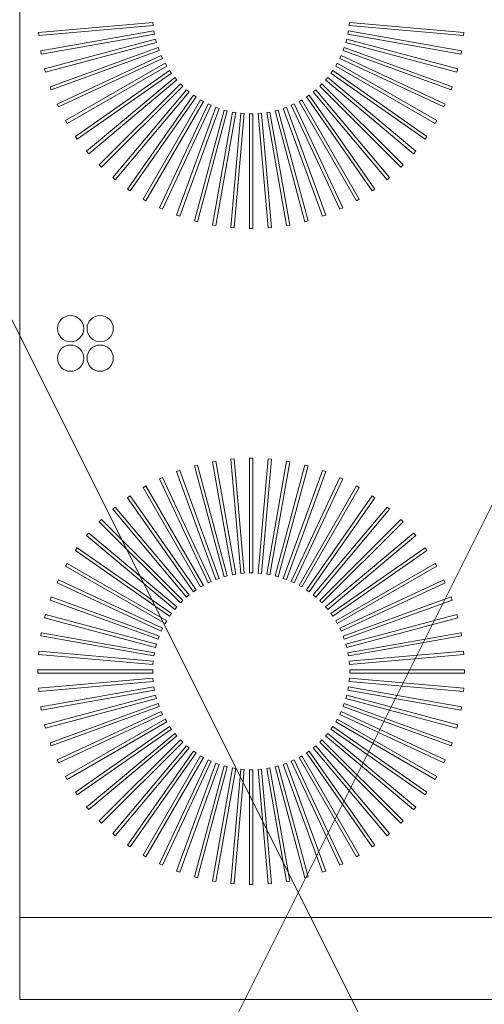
# Model space of a CAD drawing. Header units: millimetres. Extents: x -750 to 57307, y -2234 to 18901.
# Tile 75 of 102: x 20505 to 20788, y 14213 to 14815. Entities that reach past the tile are written whole.
import ezdxf

# ---------------------------------------------------------------- set-up
doc = ezdxf.new("R2010")
doc.units = ezdxf.units.MM
doc.header["$MEASUREMENT"] = 0
doc.linetypes.add('DASHED', pattern=[19.05, 12.7, -6.35])
doc.linetypes.add('HIDDEN', pattern=[0.375, 0.25, -0.125])
for name, color, linetype, lineweight, true_color in [('FLOOR RAISE', 4, 'DASHED', 0, 0x00ffff), ('GREY SCALE', 9, 'Continuous', 0, 0x808080), ('GREYSCALE', 9, 'Continuous', 0, 0x808080)]:
    doc.layers.add(name, color=color, linetype=linetype, lineweight=lineweight, true_color=true_color)

# ---------------------------------------------------------------- blocks, each defined once
blk = doc.blocks.new('FLOOR PLAN')
at = {"layer": 'GREYSCALE', "ltscale": 125}
for p, q in [((20176.39, 15278.36), (21172.83, 13284.48)), ((20176.39, 13284.48), (21172.83, 15278.36))]:
    blk.add_line(p, q, dxfattribs=at)
at = {"layer": 'GREYSCALE'}
for p, q in [((20504.5, 14266.31), (20504.5, 14968.01)), ((20585.84, 14813.4), (20515.94, 14807.28)), ((20585.84, 14813.4, 902.48), (20515.94, 14807.28, 902.48)), ((20586.01, 14811.4), (20585.84, 14813.4)), ((20586.01, 14811.4, 902.48), (20585.84, 14813.4, 902.48)), ((20705.85, 14813.4), (20705.67, 14811.4)), ((20705.85, 14813.4, 902.48), (20705.67, 14811.4, 902.48)), ((20775.75, 14807.28), (20705.85, 14813.4)), ((20775.75, 14807.28, 902.48), (20705.85, 14813.4, 902.48)), ((20515.94, 14807.28), (20516.11, 14805.29)), ((20515.94, 14807.28, 902.48), (20516.11, 14805.29, 902.48)), ((20516.11, 14805.29), (20586.01, 14811.4)), ((20516.11, 14805.29, 902.48), (20586.01, 14811.4, 902.48)), ((20586.44, 14808.18), (20517.33, 14796)), ((20586.44, 14808.18, 902.48), (20517.33, 14796, 902.48)), ((20517.68, 14794.03), (20586.78, 14806.21)), ((20517.68, 14794.03, 902.48), (20586.78, 14806.21, 902.48)), ((20586.78, 14806.21), (20586.44, 14808.18)), ((20586.78, 14806.21, 902.48), (20586.44, 14808.18, 902.48)), ((20705.25, 14808.18), (20704.9, 14806.21)), ((20705.25, 14808.18, 902.48), (20704.9, 14806.21, 902.48)), ((20704.9, 14806.21), (20774, 14794.03)), ((20704.9, 14806.21, 902.48), (20774, 14794.03, 902.48)), ((20774.35, 14796), (20705.25, 14808.18)), ((20774.35, 14796, 902.48), (20705.25, 14808.18, 902.48)), ((20705.67, 14811.4), (20775.57, 14805.29)), ((20705.67, 14811.4, 902.48), (20775.57, 14805.29, 902.48)), ((20775.57, 14805.29), (20775.75, 14807.28)), ((20775.57, 14805.29, 902.48), (20775.75, 14807.28, 902.48)), ((20587.49, 14803.04), (20519.71, 14784.88)), ((20587.49, 14803.04, 902.48), (20519.71, 14784.88, 902.48)), ((20520.23, 14782.95), (20588.01, 14801.11)), ((20520.23, 14782.95, 902.48), (20588.01, 14801.11, 902.48)), ((20588.01, 14801.11), (20587.49, 14803.04)), ((20588.01, 14801.11, 902.48), (20587.49, 14803.04, 902.48)), ((20704.2, 14803.04), (20703.68, 14801.11)), ((20704.2, 14803.04, 902.48), (20703.68, 14801.11, 902.48)), ((20703.68, 14801.11), (20771.46, 14782.95)), ((20703.68, 14801.11, 902.48), (20771.46, 14782.95, 902.48)), ((20771.98, 14784.88), (20704.2, 14803.04)), ((20771.98, 14784.88, 902.48), (20704.2, 14803.04, 902.48)), ((20517.33, 14796), (20517.68, 14794.03)), ((20517.33, 14796, 902.48), (20517.68, 14794.03, 902.48)), ((20588.98, 14798.01), (20523.04, 14774.01)), ((20588.98, 14798.01, 902.48), (20523.04, 14774.01, 902.48)), ((20523.73, 14772.13), (20589.67, 14796.13)), ((20523.73, 14772.13, 902.48), (20589.67, 14796.13, 902.48)), ((20589.67, 14796.13), (20588.98, 14798.01)), ((20589.67, 14796.13, 902.48), (20588.98, 14798.01, 902.48)), ((20702.7, 14798.01), (20702.02, 14796.13)), ((20702.7, 14798.01, 902.48), (20702.02, 14796.13, 902.48)), ((20702.02, 14796.13), (20767.95, 14772.13)), ((20702.02, 14796.13, 902.48), (20767.95, 14772.13, 902.48)), ((20768.64, 14774.01), (20702.7, 14798.01)), ((20768.64, 14774.01, 902.48), (20702.7, 14798.01, 902.48)), ((20774, 14794.03), (20774.35, 14796)), ((20774, 14794.03, 902.48), (20774.35, 14796, 902.48)), ((20590.91, 14793.13), (20527.31, 14763.48)), ((20590.91, 14793.13, 902.48), (20527.31, 14763.48, 902.48)), ((20528.16, 14761.66), (20591.76, 14791.31)), ((20528.16, 14761.66, 902.48), (20591.76, 14791.31, 902.48)), ((20593.25, 14788.44), (20532.48, 14753.35)), ((20593.25, 14788.44, 902.48), (20532.48, 14753.35, 902.48)), ((20591.76, 14791.31), (20590.91, 14793.13)), ((20591.76, 14791.31, 902.48), (20590.91, 14793.13, 902.48)), ((20594.26, 14786.7), (20593.25, 14788.44)), ((20594.26, 14786.7, 902.48), (20593.25, 14788.44, 902.48)), ((20698.43, 14788.44), (20697.43, 14786.7)), ((20698.43, 14788.44, 902.48), (20697.43, 14786.7, 902.48)), ((20759.2, 14753.35), (20698.43, 14788.44)), ((20759.2, 14753.35, 902.48), (20698.43, 14788.44, 902.48)), ((20700.78, 14793.13), (20699.93, 14791.31)), ((20700.78, 14793.13, 902.48), (20699.93, 14791.31, 902.48)), ((20699.93, 14791.31), (20763.52, 14761.66)), ((20699.93, 14791.31, 902.48), (20763.52, 14761.66, 902.48)), ((20764.37, 14763.48), (20700.78, 14793.13)), ((20764.37, 14763.48, 902.48), (20700.78, 14793.13, 902.48)), ((20519.71, 14784.88), (20520.23, 14782.95)), ((20519.71, 14784.88, 902.48), (20520.23, 14782.95, 902.48)), ((20533.49, 14751.62), (20594.26, 14786.7)), ((20533.49, 14751.62, 902.48), (20594.26, 14786.7, 902.48)), ((20596, 14783.96), (20538.52, 14743.72)), ((20596, 14783.96, 902.48), (20538.52, 14743.72, 902.48)), ((20539.67, 14742.07), (20597.15, 14782.32)), ((20539.67, 14742.07, 902.48), (20597.15, 14782.32, 902.48)), ((20597.15, 14782.32), (20596, 14783.96)), ((20597.15, 14782.32, 902.48), (20596, 14783.96, 902.48)), ((20695.68, 14783.96), (20694.53, 14782.32)), ((20695.68, 14783.96, 902.48), (20694.53, 14782.32, 902.48)), ((20694.53, 14782.32), (20752.01, 14742.07)), ((20694.53, 14782.32, 902.48), (20752.01, 14742.07, 902.48)), ((20753.16, 14743.72), (20695.68, 14783.96)), ((20753.16, 14743.72, 902.48), (20695.68, 14783.96, 902.48)), ((20697.43, 14786.7), (20758.2, 14751.62)), ((20697.43, 14786.7, 902.48), (20758.2, 14751.62, 902.48)), ((20771.46, 14782.95), (20771.98, 14784.88)), ((20771.46, 14782.95, 902.48), (20771.98, 14784.88, 902.48)), ((20599.12, 14779.75), (20545.37, 14734.64)), ((20599.12, 14779.75, 902.48), (20545.37, 14734.64, 902.48)), ((20546.66, 14733.11), (20600.41, 14778.21)), ((20546.66, 14733.11, 902.48), (20600.41, 14778.21, 902.48)), ((20602.6, 14775.82), (20552.99, 14726.2)), ((20602.6, 14775.82, 902.48), (20552.99, 14726.2, 902.48)), ((20600.41, 14778.21), (20599.12, 14779.75)), ((20600.41, 14778.21, 902.48), (20599.12, 14779.75, 902.48)), ((20604.02, 14774.4), (20602.6, 14775.82)), ((20604.02, 14774.4, 902.48), (20602.6, 14775.82, 902.48)), ((20689.08, 14775.82), (20687.66, 14774.4)), ((20689.08, 14775.82, 902.48), (20687.66, 14774.4, 902.48)), ((20738.7, 14726.2), (20689.08, 14775.82)), ((20738.7, 14726.2, 902.48), (20689.08, 14775.82, 902.48)), ((20692.56, 14779.75), (20691.27, 14778.21)), ((20692.56, 14779.75, 902.48), (20691.27, 14778.21, 902.48)), ((20691.27, 14778.21), (20745.02, 14733.11)), ((20691.27, 14778.21, 902.48), (20745.02, 14733.11, 902.48)), ((20746.31, 14734.64), (20692.56, 14779.75)), ((20746.31, 14734.64, 902.48), (20692.56, 14779.75, 902.48)), ((20523.04, 14774.01), (20523.73, 14772.13)), ((20523.04, 14774.01, 902.48), (20523.73, 14772.13, 902.48)), ((20554.4, 14724.79), (20604.02, 14774.4)), ((20554.4, 14724.79, 902.48), (20604.02, 14774.4, 902.48)), ((20606.41, 14772.21), (20561.31, 14718.46)), ((20606.41, 14772.21, 902.48), (20561.31, 14718.46, 902.48)), ((20562.84, 14717.17), (20607.95, 14770.92)), ((20562.84, 14717.17, 902.48), (20607.95, 14770.92, 902.48)), ((20607.95, 14770.92), (20606.41, 14772.21)), ((20607.95, 14770.92, 902.48), (20606.41, 14772.21, 902.48)), ((20685.27, 14772.21), (20683.73, 14770.92)), ((20685.27, 14772.21, 902.48), (20683.73, 14770.92, 902.48)), ((20683.73, 14770.92), (20728.84, 14717.17)), ((20683.73, 14770.92, 902.48), (20728.84, 14717.17, 902.48)), ((20730.37, 14718.46), (20685.27, 14772.21)), ((20730.37, 14718.46, 902.48), (20685.27, 14772.21, 902.48)), ((20687.66, 14774.4), (20737.28, 14724.79)), ((20687.66, 14774.4, 902.48), (20737.28, 14724.79, 902.48)), ((20767.95, 14772.13), (20768.64, 14774.01)), ((20767.95, 14772.13, 902.48), (20768.64, 14774.01, 902.48)), ((20610.52, 14768.95), (20570.27, 14711.47)), ((20610.52, 14768.95, 902.48), (20570.27, 14711.47, 902.48)), ((20571.92, 14710.32), (20612.16, 14767.8)), ((20571.92, 14710.32, 902.48), (20612.16, 14767.8, 902.48)), ((20614.9, 14766.06), (20579.82, 14705.29)), ((20614.9, 14766.06, 902.48), (20579.82, 14705.29, 902.48)), ((20581.55, 14704.28), (20616.64, 14765.05)), ((20581.55, 14704.28, 902.48), (20616.64, 14765.05, 902.48)), ((20619.51, 14763.55), (20589.86, 14699.96)), ((20619.51, 14763.55, 902.48), (20589.86, 14699.96, 902.48)), ((20612.16, 14767.8), (20610.52, 14768.95)), ((20612.16, 14767.8, 902.48), (20610.52, 14768.95, 902.48)), ((20616.64, 14765.05), (20614.9, 14766.06)), ((20616.64, 14765.05, 902.48), (20614.9, 14766.06, 902.48)), ((20621.33, 14762.71), (20619.51, 14763.55)), ((20621.33, 14762.71, 902.48), (20619.51, 14763.55, 902.48)), ((20672.17, 14763.55), (20670.35, 14762.71)), ((20672.17, 14763.55, 902.48), (20670.35, 14762.71, 902.48)), ((20701.82, 14699.96), (20672.17, 14763.55)), ((20701.82, 14699.96, 902.48), (20672.17, 14763.55, 902.48)), ((20676.78, 14766.06), (20675.05, 14765.05)), ((20676.78, 14766.06, 902.48), (20675.05, 14765.05, 902.48)), ((20675.05, 14765.05), (20710.13, 14704.28)), ((20675.05, 14765.05, 902.48), (20710.13, 14704.28, 902.48)), ((20711.87, 14705.29), (20676.78, 14766.06)), ((20711.87, 14705.29, 902.48), (20676.78, 14766.06, 902.48)), ((20681.16, 14768.95), (20679.52, 14767.8)), ((20681.16, 14768.95, 902.48), (20679.52, 14767.8, 902.48)), ((20679.52, 14767.8), (20719.77, 14710.32)), ((20679.52, 14767.8, 902.48), (20719.77, 14710.32, 902.48)), ((20721.41, 14711.47), (20681.16, 14768.95)), ((20721.41, 14711.47, 902.48), (20681.16, 14768.95, 902.48)), ((20527.31, 14763.48), (20528.16, 14761.66)), ((20527.31, 14763.48, 902.48), (20528.16, 14761.66, 902.48)), ((20591.68, 14699.11), (20621.33, 14762.71)), ((20591.68, 14699.11, 902.48), (20621.33, 14762.71, 902.48)), ((20624.33, 14761.47), (20600.33, 14695.53)), ((20624.33, 14761.47, 902.48), (20600.33, 14695.53, 902.48)), ((20602.21, 14694.84), (20626.21, 14760.78)), ((20602.21, 14694.84, 902.48), (20626.21, 14760.78, 902.48)), ((20629.31, 14759.8), (20611.15, 14692.03)), ((20629.31, 14759.8, 902.48), (20611.15, 14692.03, 902.48)), ((20613.08, 14691.51), (20631.24, 14759.29)), ((20613.08, 14691.51, 902.48), (20631.24, 14759.29, 902.48)), ((20634.41, 14758.58), (20622.23, 14689.48)), ((20634.41, 14758.58, 902.48), (20622.23, 14689.48, 902.48)), ((20624.2, 14689.13), (20636.38, 14758.24)), ((20624.2, 14689.13, 902.48), (20636.38, 14758.24, 902.48)), ((20626.21, 14760.78), (20624.33, 14761.47)), ((20626.21, 14760.78, 902.48), (20624.33, 14761.47, 902.48)), ((20631.24, 14759.29), (20629.31, 14759.8)), ((20631.24, 14759.29, 902.48), (20629.31, 14759.8, 902.48)), ((20639.6, 14757.81), (20633.49, 14687.91)), ((20639.6, 14757.81, 902.48), (20633.49, 14687.91, 902.48)), ((20636.38, 14758.24), (20634.41, 14758.58)), ((20636.38, 14758.24, 902.48), (20634.41, 14758.58, 902.48)), ((20635.48, 14687.73), (20641.6, 14757.64)), ((20635.48, 14687.73, 902.48), (20641.6, 14757.64, 902.48)), ((20641.6, 14757.64), (20639.6, 14757.81)), ((20641.6, 14757.64, 902.48), (20639.6, 14757.81, 902.48)), ((20646.84, 14757.5), (20644.84, 14757.5)), ((20644.84, 14757.5), (20644.84, 14687.33)), ((20646.84, 14757.5, 902.48), (20644.84, 14757.5, 902.48)), ((20644.84, 14757.5, 902.48), (20644.84, 14687.33, 902.48)), ((20646.84, 14687.33), (20646.84, 14757.5)), ((20646.84, 14687.33, 902.48), (20646.84, 14757.5, 902.48)), ((20652.08, 14757.81), (20650.09, 14757.64)), ((20652.08, 14757.81, 902.48), (20650.09, 14757.64, 902.48)), ((20650.09, 14757.64), (20656.2, 14687.73)), ((20650.09, 14757.64, 902.48), (20656.2, 14687.73, 902.48)), ((20658.2, 14687.91), (20652.08, 14757.81)), ((20658.2, 14687.91, 902.48), (20652.08, 14757.81, 902.48)), ((20657.27, 14758.58), (20655.3, 14758.24)), ((20657.27, 14758.58, 902.48), (20655.3, 14758.24, 902.48)), ((20655.3, 14758.24), (20667.48, 14689.13)), ((20655.3, 14758.24, 902.48), (20667.48, 14689.13, 902.48)), ((20669.46, 14689.48), (20657.27, 14758.58)), ((20669.46, 14689.48, 902.48), (20657.27, 14758.58, 902.48)), ((20662.38, 14759.8), (20660.44, 14759.29)), ((20662.38, 14759.8, 902.48), (20660.44, 14759.29, 902.48)), ((20660.44, 14759.29), (20678.6, 14691.51)), ((20660.44, 14759.29, 902.48), (20678.6, 14691.51, 902.48)), ((20680.54, 14692.03), (20662.38, 14759.8)), ((20680.54, 14692.03, 902.48), (20662.38, 14759.8, 902.48)), ((20667.35, 14761.47), (20665.47, 14760.78)), ((20667.35, 14761.47, 902.48), (20665.47, 14760.78, 902.48)), ((20665.47, 14760.78), (20689.47, 14694.84)), ((20665.47, 14760.78, 902.48), (20689.47, 14694.84, 902.48)), ((20691.35, 14695.53), (20667.35, 14761.47)), ((20691.35, 14695.53, 902.48), (20667.35, 14761.47, 902.48)), ((20670.35, 14762.71), (20700.01, 14699.11)), ((20670.35, 14762.71, 902.48), (20700.01, 14699.11, 902.48)), ((20763.52, 14761.66), (20764.37, 14763.48)), ((20763.52, 14761.66, 902.48), (20764.37, 14763.48, 902.48)), ((20532.48, 14753.35), (20533.49, 14751.62)), ((20532.48, 14753.35, 902.48), (20533.49, 14751.62, 902.48)), ((20758.2, 14751.62), (20759.2, 14753.35)), ((20758.2, 14751.62, 902.48), (20759.2, 14753.35, 902.48)), ((20538.52, 14743.72), (20539.67, 14742.07)), ((20538.52, 14743.72, 902.48), (20539.67, 14742.07, 902.48)), ((20752.01, 14742.07), (20753.16, 14743.72)), ((20752.01, 14742.07, 902.48), (20753.16, 14743.72, 902.48)), ((20545.37, 14734.64), (20546.66, 14733.11)), ((20545.37, 14734.64, 902.48), (20546.66, 14733.11, 902.48)), ((20745.02, 14733.11), (20746.31, 14734.64)), ((20745.02, 14733.11, 902.48), (20746.31, 14734.64, 902.48)), ((20552.99, 14726.2), (20554.4, 14724.79)), ((20552.99, 14726.2, 902.48), (20554.4, 14724.79, 902.48)), ((20737.28, 14724.79), (20738.7, 14726.2)), ((20737.28, 14724.79, 902.48), (20738.7, 14726.2, 902.48)), ((20561.31, 14718.46), (20562.84, 14717.17)), ((20561.31, 14718.46, 902.48), (20562.84, 14717.17, 902.48)), ((20728.84, 14717.17), (20730.37, 14718.46)), ((20728.84, 14717.17, 902.48), (20730.37, 14718.46, 902.48)), ((20570.27, 14711.47), (20571.92, 14710.32)), ((20570.27, 14711.47, 902.48), (20571.92, 14710.32, 902.48)), ((20719.77, 14710.32), (20721.41, 14711.47)), ((20719.77, 14710.32, 902.48), (20721.41, 14711.47, 902.48)), ((20579.82, 14705.29), (20581.55, 14704.28)), ((20579.82, 14705.29, 902.48), (20581.55, 14704.28, 902.48)), ((20710.13, 14704.28), (20711.87, 14705.29)), ((20710.13, 14704.28, 902.48), (20711.87, 14705.29, 902.48)), ((20589.86, 14699.96), (20591.68, 14699.11)), ((20589.86, 14699.96, 902.48), (20591.68, 14699.11, 902.48)), ((20700.01, 14699.11), (20701.82, 14699.96)), ((20700.01, 14699.11, 902.48), (20701.82, 14699.96, 902.48)), ((20600.33, 14695.53), (20602.21, 14694.84)), ((20600.33, 14695.53, 902.48), (20602.21, 14694.84, 902.48)), ((20611.15, 14692.03), (20613.08, 14691.51)), ((20611.15, 14692.03, 902.48), (20613.08, 14691.51, 902.48)), ((20678.6, 14691.51), (20680.54, 14692.03)), ((20678.6, 14691.51, 902.48), (20680.54, 14692.03, 902.48)), ((20689.47, 14694.84), (20691.35, 14695.53)), ((20689.47, 14694.84, 902.48), (20691.35, 14695.53, 902.48)), ((20622.23, 14689.48), (20624.2, 14689.13)), ((20622.23, 14689.48, 902.48), (20624.2, 14689.13, 902.48)), ((20633.49, 14687.91), (20635.48, 14687.73)), ((20633.49, 14687.91, 902.48), (20635.48, 14687.73, 902.48)), ((20644.84, 14687.33), (20646.84, 14687.33)), ((20644.84, 14687.33, 902.48), (20646.84, 14687.33, 902.48)), ((20656.2, 14687.73), (20658.2, 14687.91)), ((20656.2, 14687.73, 902.48), (20658.2, 14687.91, 902.48)), ((20667.48, 14689.13), (20669.46, 14689.48)), ((20667.48, 14689.13, 902.48), (20669.46, 14689.48, 902.48)), ((20646.84, 14546.99), (20644.84, 14546.99)), ((20644.84, 14546.99), (20644.84, 14476.82)), ((20646.84, 14546.99, 902.48), (20644.84, 14546.99, 902.48)), ((20644.84, 14546.99, 902.48), (20644.84, 14476.82, 902.48)), ((20646.84, 14476.82), (20646.84, 14546.99)), ((20646.84, 14476.82, 902.48), (20646.84, 14546.99, 902.48)), ((20613.08, 14542.81), (20611.15, 14542.29)), ((20613.08, 14542.81, 902.48), (20611.15, 14542.29, 902.48)), ((20611.15, 14542.29), (20629.31, 14474.51)), ((20611.15, 14542.29, 902.48), (20629.31, 14474.51, 902.48)), ((20631.24, 14475.03), (20613.08, 14542.81)), ((20631.24, 14475.03, 902.48), (20613.08, 14542.81, 902.48)), ((20624.2, 14545.18), (20622.23, 14544.83)), ((20624.2, 14545.18, 902.48), (20622.23, 14544.83, 902.48)), ((20622.23, 14544.83), (20634.41, 14475.73)), ((20622.23, 14544.83, 902.48), (20634.41, 14475.73, 902.48)), ((20636.38, 14476.08), (20624.2, 14545.18)), ((20636.38, 14476.08, 902.48), (20624.2, 14545.18, 902.48)), ((20635.48, 14546.58), (20633.49, 14546.4)), ((20635.48, 14546.58, 902.48), (20633.49, 14546.4, 902.48)), ((20633.49, 14546.4), (20639.6, 14476.5)), ((20633.49, 14546.4, 902.48), (20639.6, 14476.5, 902.48)), ((20641.6, 14476.68), (20635.48, 14546.58)), ((20641.6, 14476.68, 902.48), (20635.48, 14546.58, 902.48)), ((20656.2, 14546.58), (20650.09, 14476.68)), ((20656.2, 14546.58, 902.48), (20650.09, 14476.68, 902.48)), ((20652.08, 14476.5), (20658.2, 14546.4)), ((20652.08, 14476.5, 902.48), (20658.2, 14546.4, 902.48)), ((20667.48, 14545.18), (20655.3, 14476.08)), ((20667.48, 14545.18, 902.48), (20655.3, 14476.08, 902.48)), ((20658.2, 14546.4), (20656.2, 14546.58)), ((20658.2, 14546.4, 902.48), (20656.2, 14546.58, 902.48)), ((20657.27, 14475.73), (20669.46, 14544.83)), ((20657.27, 14475.73, 902.48), (20669.46, 14544.83, 902.48)), ((20678.6, 14542.81), (20660.44, 14475.03)), ((20678.6, 14542.81, 902.48), (20660.44, 14475.03, 902.48)), ((20662.38, 14474.51), (20680.54, 14542.29)), ((20662.38, 14474.51, 902.48), (20680.54, 14542.29, 902.48)), ((20669.46, 14544.83), (20667.48, 14545.18)), ((20669.46, 14544.83, 902.48), (20667.48, 14545.18, 902.48)), ((20680.54, 14542.29), (20678.6, 14542.81)), ((20680.54, 14542.29, 902.48), (20678.6, 14542.81, 902.48)), ((20591.68, 14535.2), (20589.86, 14534.35)), ((20591.68, 14535.2, 902.48), (20589.86, 14534.35, 902.48)), ((20621.33, 14471.61), (20591.68, 14535.2)), ((20621.33, 14471.61, 902.48), (20591.68, 14535.2, 902.48)), ((20602.21, 14539.47), (20600.33, 14538.79)), ((20602.21, 14539.47, 902.48), (20600.33, 14538.79, 902.48)), ((20600.33, 14538.79), (20624.33, 14472.85)), ((20600.33, 14538.79, 902.48), (20624.33, 14472.85, 902.48)), ((20626.21, 14473.53), (20602.21, 14539.47)), ((20626.21, 14473.53, 902.48), (20602.21, 14539.47, 902.48)), ((20689.47, 14539.47), (20665.47, 14473.53)), ((20689.47, 14539.47, 902.48), (20665.47, 14473.53, 902.48)), ((20667.35, 14472.85), (20691.35, 14538.79)), ((20667.35, 14472.85, 902.48), (20691.35, 14538.79, 902.48)), ((20700.01, 14535.2), (20670.35, 14471.61)), ((20700.01, 14535.2, 902.48), (20670.35, 14471.61, 902.48)), ((20691.35, 14538.79), (20689.47, 14539.47)), ((20691.35, 14538.79, 902.48), (20689.47, 14539.47, 902.48)), ((20701.82, 14534.35), (20700.01, 14535.2)), ((20701.82, 14534.35, 902.48), (20700.01, 14535.2, 902.48)), ((20581.55, 14530.03), (20579.82, 14529.03)), ((20581.55, 14530.03, 902.48), (20579.82, 14529.03, 902.48)), ((20579.82, 14529.03), (20614.9, 14468.26)), ((20579.82, 14529.03, 902.48), (20614.9, 14468.26, 902.48)), ((20616.64, 14469.26), (20581.55, 14530.03)), ((20616.64, 14469.26, 902.48), (20581.55, 14530.03, 902.48)), ((20589.86, 14534.35), (20619.51, 14470.76)), ((20589.86, 14534.35, 902.48), (20619.51, 14470.76, 902.48)), ((20672.17, 14470.76), (20701.82, 14534.35)), ((20672.17, 14470.76, 902.48), (20701.82, 14534.35, 902.48)), ((20710.13, 14530.03), (20675.05, 14469.26)), ((20710.13, 14530.03, 902.48), (20675.05, 14469.26, 902.48)), ((20676.78, 14468.26), (20711.87, 14529.03)), ((20676.78, 14468.26, 902.48), (20711.87, 14529.03, 902.48)), ((20711.87, 14529.03), (20710.13, 14530.03)), ((20711.87, 14529.03, 902.48), (20710.13, 14530.03, 902.48)), ((20571.92, 14523.99), (20570.27, 14522.84)), ((20571.92, 14523.99, 902.48), (20570.27, 14522.84, 902.48)), ((20570.27, 14522.84), (20610.52, 14465.37)), ((20570.27, 14522.84, 902.48), (20610.52, 14465.37, 902.48)), ((20612.16, 14466.52), (20571.92, 14523.99)), ((20612.16, 14466.52, 902.48), (20571.92, 14523.99, 902.48)), ((20719.77, 14523.99), (20679.52, 14466.52)), ((20719.77, 14523.99, 902.48), (20679.52, 14466.52, 902.48)), ((20681.16, 14465.37), (20721.41, 14522.84)), ((20681.16, 14465.37, 902.48), (20721.41, 14522.84, 902.48)), ((20721.41, 14522.84), (20719.77, 14523.99)), ((20721.41, 14522.84, 902.48), (20719.77, 14523.99, 902.48)), ((20562.84, 14517.14), (20561.31, 14515.85)), ((20562.84, 14517.14, 902.48), (20561.31, 14515.85, 902.48)), ((20607.95, 14463.39), (20562.84, 14517.14)), ((20607.95, 14463.39, 902.48), (20562.84, 14517.14, 902.48)), ((20728.84, 14517.14), (20683.73, 14463.39)), ((20728.84, 14517.14, 902.48), (20683.73, 14463.39, 902.48)), ((20730.37, 14515.85), (20728.84, 14517.14)), ((20730.37, 14515.85, 902.48), (20728.84, 14517.14, 902.48)), ((20561.31, 14515.85), (20606.41, 14462.1)), ((20561.31, 14515.85, 902.48), (20606.41, 14462.1, 902.48)), ((20685.27, 14462.1), (20730.37, 14515.85)), ((20685.27, 14462.1, 902.48), (20730.37, 14515.85, 902.48)), ((20554.4, 14509.53), (20552.99, 14508.11)), ((20554.4, 14509.53, 902.48), (20552.99, 14508.11, 902.48)), ((20552.99, 14508.11), (20602.6, 14458.49)), ((20552.99, 14508.11, 902.48), (20602.6, 14458.49, 902.48)), ((20604.02, 14459.91), (20554.4, 14509.53)), ((20604.02, 14459.91, 902.48), (20554.4, 14509.53, 902.48)), ((20737.28, 14509.53), (20687.66, 14459.91)), ((20737.28, 14509.53, 902.48), (20687.66, 14459.91, 902.48)), ((20689.08, 14458.49), (20738.7, 14508.11)), ((20689.08, 14458.49, 902.48), (20738.7, 14508.11, 902.48)), ((20738.7, 14508.11), (20737.28, 14509.53)), ((20738.7, 14508.11, 902.48), (20737.28, 14509.53, 902.48)), ((20546.66, 14501.2), (20545.37, 14499.67)), ((20546.66, 14501.2, 902.48), (20545.37, 14499.67, 902.48)), ((20545.37, 14499.67), (20599.12, 14454.56)), ((20545.37, 14499.67, 902.48), (20599.12, 14454.56, 902.48)), ((20600.41, 14456.1), (20546.66, 14501.2)), ((20600.41, 14456.1, 902.48), (20546.66, 14501.2, 902.48)), ((20745.02, 14501.2), (20691.27, 14456.1)), ((20745.02, 14501.2, 902.48), (20691.27, 14456.1, 902.48)), ((20692.56, 14454.56), (20746.31, 14499.67)), ((20692.56, 14454.56, 902.48), (20746.31, 14499.67, 902.48)), ((20746.31, 14499.67), (20745.02, 14501.2)), ((20746.31, 14499.67, 902.48), (20745.02, 14501.2, 902.48)), ((20539.67, 14492.24), (20538.52, 14490.6)), ((20539.67, 14492.24, 902.48), (20538.52, 14490.6, 902.48)), ((20538.52, 14490.6), (20596, 14450.35)), ((20538.52, 14490.6, 902.48), (20596, 14450.35, 902.48)), ((20597.15, 14451.99), (20539.67, 14492.24)), ((20597.15, 14451.99, 902.48), (20539.67, 14492.24, 902.48)), ((20752.01, 14492.24), (20694.53, 14451.99)), ((20752.01, 14492.24, 902.48), (20694.53, 14451.99, 902.48)), ((20695.68, 14450.35), (20753.16, 14490.6)), ((20695.68, 14450.35, 902.48), (20753.16, 14490.6, 902.48)), ((20753.16, 14490.6), (20752.01, 14492.24)), ((20753.16, 14490.6, 902.48), (20752.01, 14492.24, 902.48)), ((20533.49, 14482.7), (20532.48, 14480.96)), ((20533.49, 14482.7, 902.48), (20532.48, 14480.96, 902.48)), ((20532.48, 14480.96), (20593.25, 14445.88)), ((20532.48, 14480.96, 902.48), (20593.25, 14445.88, 902.48)), ((20594.26, 14447.61), (20533.49, 14482.7)), ((20594.26, 14447.61, 902.48), (20533.49, 14482.7, 902.48)), ((20758.2, 14482.7), (20697.43, 14447.61)), ((20758.2, 14482.7, 902.48), (20697.43, 14447.61, 902.48)), ((20698.43, 14445.88), (20759.2, 14480.96)), ((20698.43, 14445.88, 902.48), (20759.2, 14480.96, 902.48)), ((20759.2, 14480.96), (20758.2, 14482.7)), ((20759.2, 14480.96, 902.48), (20758.2, 14482.7, 902.48)), ((20629.31, 14474.51), (20631.24, 14475.03)), ((20629.31, 14474.51, 902.48), (20631.24, 14475.03, 902.48)), ((20634.41, 14475.73), (20636.38, 14476.08)), ((20634.41, 14475.73, 902.48), (20636.38, 14476.08, 902.48)), ((20639.6, 14476.5), (20641.6, 14476.68)), ((20639.6, 14476.5, 902.48), (20641.6, 14476.68, 902.48)), ((20644.84, 14476.82), (20646.84, 14476.82)), ((20644.84, 14476.82, 902.48), (20646.84, 14476.82, 902.48)), ((20650.09, 14476.68), (20652.08, 14476.5)), ((20650.09, 14476.68, 902.48), (20652.08, 14476.5, 902.48)), ((20655.3, 14476.08), (20657.27, 14475.73)), ((20655.3, 14476.08, 902.48), (20657.27, 14475.73, 902.48)), ((20660.44, 14475.03), (20662.38, 14474.51)), ((20660.44, 14475.03, 902.48), (20662.38, 14474.51, 902.48)), ((20528.16, 14472.65), (20527.31, 14470.84)), ((20528.16, 14472.65, 902.48), (20527.31, 14470.84, 902.48)), ((20527.31, 14470.84), (20590.91, 14441.18)), ((20527.31, 14470.84, 902.48), (20590.91, 14441.18, 902.48)), ((20591.76, 14443), (20528.16, 14472.65)), ((20591.76, 14443, 902.48), (20528.16, 14472.65, 902.48)), ((20614.9, 14468.26), (20616.64, 14469.26)), ((20614.9, 14468.26, 902.48), (20616.64, 14469.26, 902.48)), ((20619.51, 14470.76), (20621.33, 14471.61)), ((20619.51, 14470.76, 902.48), (20621.33, 14471.61, 902.48)), ((20624.33, 14472.85), (20626.21, 14473.53)), ((20624.33, 14472.85, 902.48), (20626.21, 14473.53, 902.48)), ((20665.47, 14473.53), (20667.35, 14472.85)), ((20665.47, 14473.53, 902.48), (20667.35, 14472.85, 902.48)), ((20670.35, 14471.61), (20672.17, 14470.76)), ((20670.35, 14471.61, 902.48), (20672.17, 14470.76, 902.48)), ((20675.05, 14469.26), (20676.78, 14468.26)), ((20675.05, 14469.26, 902.48), (20676.78, 14468.26, 902.48)), ((20763.52, 14472.65), (20699.93, 14443)), ((20763.52, 14472.65, 902.48), (20699.93, 14443, 902.48)), ((20700.78, 14441.18), (20764.37, 14470.84)), ((20700.78, 14441.18, 902.48), (20764.37, 14470.84, 902.48)), ((20764.37, 14470.84), (20763.52, 14472.65)), ((20764.37, 14470.84, 902.48), (20763.52, 14472.65, 902.48)), ((20606.41, 14462.1), (20607.95, 14463.39)), ((20606.41, 14462.1, 902.48), (20607.95, 14463.39, 902.48)), ((20610.52, 14465.37), (20612.16, 14466.52)), ((20610.52, 14465.37, 902.48), (20612.16, 14466.52, 902.48)), ((20679.52, 14466.52), (20681.16, 14465.37)), ((20679.52, 14466.52, 902.48), (20681.16, 14465.37, 902.48)), ((20683.73, 14463.39), (20685.27, 14462.1)), ((20683.73, 14463.39, 902.48), (20685.27, 14462.1, 902.48)), ((20523.73, 14462.18), (20523.04, 14460.3)), ((20523.73, 14462.18, 902.48), (20523.04, 14460.3, 902.48)), ((20523.04, 14460.3), (20588.98, 14436.3)), ((20523.04, 14460.3, 902.48), (20588.98, 14436.3, 902.48)), ((20589.67, 14438.18), (20523.73, 14462.18)), ((20589.67, 14438.18, 902.48), (20523.73, 14462.18, 902.48)), ((20602.6, 14458.49), (20604.02, 14459.91)), ((20602.6, 14458.49, 902.48), (20604.02, 14459.91, 902.48)), ((20687.66, 14459.91), (20689.08, 14458.49)), ((20687.66, 14459.91, 902.48), (20689.08, 14458.49, 902.48)), ((20767.95, 14462.18), (20702.02, 14438.18)), ((20767.95, 14462.18, 902.48), (20702.02, 14438.18, 902.48)), ((20702.7, 14436.3), (20768.64, 14460.3)), ((20702.7, 14436.3, 902.48), (20768.64, 14460.3, 902.48)), ((20768.64, 14460.3), (20767.95, 14462.18)), ((20768.64, 14460.3, 902.48), (20767.95, 14462.18, 902.48)), ((20520.23, 14451.37), (20519.71, 14449.43)), ((20520.23, 14451.37, 902.48), (20519.71, 14449.43, 902.48)), ((20588.01, 14433.21), (20520.23, 14451.37)), ((20588.01, 14433.21, 902.48), (20520.23, 14451.37, 902.48)), ((20596, 14450.35), (20597.15, 14451.99)), ((20596, 14450.35, 902.48), (20597.15, 14451.99, 902.48)), ((20599.12, 14454.56), (20600.41, 14456.1)), ((20599.12, 14454.56, 902.48), (20600.41, 14456.1, 902.48)), ((20691.27, 14456.1), (20692.56, 14454.56)), ((20691.27, 14456.1, 902.48), (20692.56, 14454.56, 902.48)), ((20694.53, 14451.99), (20695.68, 14450.35)), ((20694.53, 14451.99, 902.48), (20695.68, 14450.35, 902.48)), ((20771.46, 14451.37), (20703.68, 14433.21)), ((20771.46, 14451.37, 902.48), (20703.68, 14433.21, 902.48)), ((20771.98, 14449.43), (20771.46, 14451.37)), ((20771.98, 14449.43, 902.48), (20771.46, 14451.37, 902.48)), ((20519.71, 14449.43), (20587.49, 14431.27)), ((20519.71, 14449.43, 902.48), (20587.49, 14431.27, 902.48)), ((20593.25, 14445.88), (20594.26, 14447.61)), ((20593.25, 14445.88, 902.48), (20594.26, 14447.61, 902.48)), ((20697.43, 14447.61), (20698.43, 14445.88)), ((20697.43, 14447.61, 902.48), (20698.43, 14445.88, 902.48)), ((20704.2, 14431.27), (20771.98, 14449.43)), ((20704.2, 14431.27, 902.48), (20771.98, 14449.43, 902.48)), ((20517.68, 14440.29), (20517.33, 14438.31)), ((20517.68, 14440.29, 902.48), (20517.33, 14438.31, 902.48)), ((20586.78, 14428.1), (20517.68, 14440.29)), ((20586.78, 14428.1, 902.48), (20517.68, 14440.29, 902.48)), ((20590.91, 14441.18), (20591.76, 14443)), ((20590.91, 14441.18, 902.48), (20591.76, 14443, 902.48)), ((20699.93, 14443), (20700.78, 14441.18)), ((20699.93, 14443, 902.48), (20700.78, 14441.18, 902.48)), ((20774, 14440.29), (20704.9, 14428.1)), ((20774, 14440.29, 902.48), (20704.9, 14428.1, 902.48)), ((20774.35, 14438.31), (20774, 14440.29)), ((20774.35, 14438.31, 902.48), (20774, 14440.29, 902.48)), ((20517.33, 14438.31), (20586.44, 14426.13)), ((20517.33, 14438.31, 902.48), (20586.44, 14426.13, 902.48)), ((20587.49, 14431.27), (20588.01, 14433.21)), ((20587.49, 14431.27, 902.48), (20588.01, 14433.21, 902.48)), ((20588.98, 14436.3), (20589.67, 14438.18)), ((20588.98, 14436.3, 902.48), (20589.67, 14438.18, 902.48)), ((20702.02, 14438.18), (20702.7, 14436.3)), ((20702.02, 14438.18, 902.48), (20702.7, 14436.3, 902.48)), ((20703.68, 14433.21), (20704.2, 14431.27)), ((20703.68, 14433.21, 902.48), (20704.2, 14431.27, 902.48)), ((20705.25, 14426.13), (20774.35, 14438.31)), ((20705.25, 14426.13, 902.48), (20774.35, 14438.31, 902.48)), ((20516.11, 14429.03), (20515.94, 14427.03)), ((20516.11, 14429.03, 902.48), (20515.94, 14427.03, 902.48)), ((20515.94, 14427.03), (20585.84, 14420.92)), ((20515.94, 14427.03, 902.48), (20585.84, 14420.92, 902.48)), ((20586.01, 14422.91), (20516.11, 14429.03)), ((20586.01, 14422.91, 902.48), (20516.11, 14429.03, 902.48)), ((20586.44, 14426.13), (20586.78, 14428.1)), ((20586.44, 14426.13, 902.48), (20586.78, 14428.1, 902.48)), ((20704.9, 14428.1), (20705.25, 14426.13)), ((20704.9, 14428.1, 902.48), (20705.25, 14426.13, 902.48)), ((20775.57, 14429.03), (20705.67, 14422.91)), ((20775.57, 14429.03, 902.48), (20705.67, 14422.91, 902.48)), ((20705.85, 14420.92), (20775.75, 14427.03)), ((20705.85, 14420.92, 902.48), (20775.75, 14427.03, 902.48)), ((20775.75, 14427.03), (20775.57, 14429.03)), ((20775.75, 14427.03, 902.48), (20775.57, 14429.03, 902.48)), ((20585.84, 14420.92), (20586.01, 14422.91)), ((20585.84, 14420.92, 902.48), (20586.01, 14422.91, 902.48)), ((20705.67, 14422.91), (20705.85, 14420.92)), ((20705.67, 14422.91, 902.48), (20705.85, 14420.92, 902.48)), ((20515.53, 14417.67), (20515.53, 14415.67)), ((20585.7, 14417.67), (20515.53, 14417.67)), ((20515.53, 14417.67, 902.48), (20515.53, 14415.67, 902.48)), ((20585.7, 14417.67, 902.48), (20515.53, 14417.67, 902.48)), ((20515.53, 14415.67), (20585.7, 14415.67)), ((20515.53, 14415.67, 902.48), (20585.7, 14415.67, 902.48)), ((20585.7, 14415.67), (20585.7, 14417.67)), ((20585.7, 14415.67, 902.48), (20585.7, 14417.67, 902.48)), ((20776.16, 14417.67), (20705.99, 14417.67)), ((20705.99, 14417.67), (20705.99, 14415.67)), ((20776.16, 14417.67, 902.48), (20705.99, 14417.67, 902.48)), ((20705.99, 14417.67, 902.48), (20705.99, 14415.67, 902.48)), ((20705.99, 14415.67), (20776.16, 14415.67)), ((20705.99, 14415.67, 902.48), (20776.16, 14415.67, 902.48)), ((20776.16, 14415.67), (20776.16, 14417.67)), ((20776.16, 14415.67, 902.48), (20776.16, 14417.67, 902.48)), ((20585.84, 14412.43), (20515.94, 14406.31)), ((20585.84, 14412.43, 902.48), (20515.94, 14406.31, 902.48)), ((20516.11, 14404.32), (20586.01, 14410.43)), ((20516.11, 14404.32, 902.48), (20586.01, 14410.43, 902.48)), ((20586.01, 14410.43), (20585.84, 14412.43)), ((20586.01, 14410.43, 902.48), (20585.84, 14412.43, 902.48)), ((20705.85, 14412.43), (20705.67, 14410.43)), ((20705.85, 14412.43, 902.48), (20705.67, 14410.43, 902.48)), ((20705.67, 14410.43), (20775.57, 14404.32)), ((20705.67, 14410.43, 902.48), (20775.57, 14404.32, 902.48)), ((20775.75, 14406.31), (20705.85, 14412.43)), ((20775.75, 14406.31, 902.48), (20705.85, 14412.43, 902.48)), ((20515.94, 14406.31), (20516.11, 14404.32)), ((20515.94, 14406.31, 902.48), (20516.11, 14404.32, 902.48)), ((20586.44, 14407.22), (20517.33, 14395.03)), ((20586.44, 14407.22, 902.48), (20517.33, 14395.03, 902.48)), ((20517.68, 14393.06), (20586.78, 14405.24)), ((20517.68, 14393.06, 902.48), (20586.78, 14405.24, 902.48)), ((20586.78, 14405.24), (20586.44, 14407.22)), ((20586.78, 14405.24, 902.48), (20586.44, 14407.22, 902.48)), ((20705.25, 14407.22), (20704.9, 14405.24)), ((20705.25, 14407.22, 902.48), (20704.9, 14405.24, 902.48)), ((20704.9, 14405.24), (20774, 14393.06)), ((20704.9, 14405.24, 902.48), (20774, 14393.06, 902.48)), ((20774.35, 14395.03), (20705.25, 14407.22)), ((20774.35, 14395.03, 902.48), (20705.25, 14407.22, 902.48)), ((20775.57, 14404.32), (20775.75, 14406.31)), ((20775.57, 14404.32, 902.48), (20775.75, 14406.31, 902.48)), ((20587.49, 14402.07), (20519.71, 14383.91)), ((20587.49, 14402.07, 902.48), (20519.71, 14383.91, 902.48)), ((20520.23, 14381.98), (20588.01, 14400.14)), ((20520.23, 14381.98, 902.48), (20588.01, 14400.14, 902.48)), ((20588.98, 14397.04), (20523.04, 14373.04)), ((20588.98, 14397.04, 902.48), (20523.04, 14373.04, 902.48)), ((20588.01, 14400.14), (20587.49, 14402.07)), ((20588.01, 14400.14, 902.48), (20587.49, 14402.07, 902.48)), ((20589.67, 14395.16), (20588.98, 14397.04)), ((20589.67, 14395.16, 902.48), (20588.98, 14397.04, 902.48)), ((20702.7, 14397.04), (20702.02, 14395.16)), ((20702.7, 14397.04, 902.48), (20702.02, 14395.16, 902.48)), ((20768.64, 14373.04), (20702.7, 14397.04)), ((20768.64, 14373.04, 902.48), (20702.7, 14397.04, 902.48)), ((20704.2, 14402.07), (20703.68, 14400.14)), ((20704.2, 14402.07, 902.48), (20703.68, 14400.14, 902.48)), ((20703.68, 14400.14), (20771.46, 14381.98)), ((20703.68, 14400.14, 902.48), (20771.46, 14381.98, 902.48)), ((20771.98, 14383.91), (20704.2, 14402.07)), ((20771.98, 14383.91, 902.48), (20704.2, 14402.07, 902.48)), ((20517.33, 14395.03), (20517.68, 14393.06)), ((20517.33, 14395.03, 902.48), (20517.68, 14393.06, 902.48)), ((20523.73, 14371.16), (20589.67, 14395.16)), ((20523.73, 14371.16, 902.48), (20589.67, 14395.16, 902.48)), ((20590.91, 14392.16), (20527.31, 14362.51)), ((20590.91, 14392.16, 902.48), (20527.31, 14362.51, 902.48)), ((20591.76, 14390.35), (20590.91, 14392.16)), ((20591.76, 14390.35, 902.48), (20590.91, 14392.16, 902.48)), ((20700.78, 14392.16), (20699.93, 14390.35)), ((20700.78, 14392.16, 902.48), (20699.93, 14390.35, 902.48)), ((20764.37, 14362.51), (20700.78, 14392.16)), ((20764.37, 14362.51, 902.48), (20700.78, 14392.16, 902.48)), ((20702.02, 14395.16), (20767.95, 14371.16)), ((20702.02, 14395.16, 902.48), (20767.95, 14371.16, 902.48)), ((20774, 14393.06), (20774.35, 14395.03)), ((20774, 14393.06, 902.48), (20774.35, 14395.03, 902.48)), ((20528.16, 14360.69), (20591.76, 14390.35)), ((20528.16, 14360.69, 902.48), (20591.76, 14390.35, 902.48)), ((20593.25, 14387.47), (20532.48, 14352.38)), ((20593.25, 14387.47, 902.48), (20532.48, 14352.38, 902.48)), ((20533.49, 14350.65), (20594.26, 14385.73)), ((20533.49, 14350.65, 902.48), (20594.26, 14385.73, 902.48)), ((20594.26, 14385.73), (20593.25, 14387.47)), ((20594.26, 14385.73, 902.48), (20593.25, 14387.47, 902.48)), ((20698.43, 14387.47), (20697.43, 14385.73)), ((20698.43, 14387.47, 902.48), (20697.43, 14385.73, 902.48)), ((20697.43, 14385.73), (20758.2, 14350.65)), ((20697.43, 14385.73, 902.48), (20758.2, 14350.65, 902.48)), ((20759.2, 14352.38), (20698.43, 14387.47)), ((20759.2, 14352.38, 902.48), (20698.43, 14387.47, 902.48)), ((20699.93, 14390.35), (20763.52, 14360.69)), ((20699.93, 14390.35, 902.48), (20763.52, 14360.69, 902.48)), ((20519.71, 14383.91), (20520.23, 14381.98)), ((20519.71, 14383.91, 902.48), (20520.23, 14381.98, 902.48)), ((20596, 14383), (20538.52, 14342.75)), ((20596, 14383, 902.48), (20538.52, 14342.75, 902.48)), ((20539.67, 14341.11), (20597.15, 14381.35)), ((20539.67, 14341.11, 902.48), (20597.15, 14381.35, 902.48)), ((20599.12, 14378.78), (20545.37, 14333.68)), ((20599.12, 14378.78, 902.48), (20545.37, 14333.68, 902.48)), ((20597.15, 14381.35), (20596, 14383)), ((20597.15, 14381.35, 902.48), (20596, 14383, 902.48)), ((20600.41, 14377.24), (20599.12, 14378.78)), ((20600.41, 14377.24, 902.48), (20599.12, 14378.78, 902.48)), ((20692.56, 14378.78), (20691.27, 14377.24)), ((20692.56, 14378.78, 902.48), (20691.27, 14377.24, 902.48)), ((20746.31, 14333.68), (20692.56, 14378.78)), ((20746.31, 14333.68, 902.48), (20692.56, 14378.78, 902.48)), ((20695.68, 14383), (20694.53, 14381.35)), ((20695.68, 14383, 902.48), (20694.53, 14381.35, 902.48)), ((20694.53, 14381.35), (20752.01, 14341.11)), ((20694.53, 14381.35, 902.48), (20752.01, 14341.11, 902.48)), ((20753.16, 14342.75), (20695.68, 14383)), ((20753.16, 14342.75, 902.48), (20695.68, 14383, 902.48)), ((20771.46, 14381.98), (20771.98, 14383.91)), ((20771.46, 14381.98, 902.48), (20771.98, 14383.91, 902.48)), ((20523.04, 14373.04), (20523.73, 14371.16)), ((20523.04, 14373.04, 902.48), (20523.73, 14371.16, 902.48)), ((20546.66, 14332.14), (20600.41, 14377.24)), ((20546.66, 14332.14, 902.48), (20600.41, 14377.24, 902.48)), ((20602.6, 14374.85), (20552.99, 14325.23)), ((20602.6, 14374.85, 902.48), (20552.99, 14325.23, 902.48)), ((20554.4, 14323.82), (20604.02, 14373.43)), ((20554.4, 14323.82, 902.48), (20604.02, 14373.43, 902.48)), ((20604.02, 14373.43), (20602.6, 14374.85)), ((20604.02, 14373.43, 902.48), (20602.6, 14374.85, 902.48)), ((20689.08, 14374.85), (20687.66, 14373.43)), ((20689.08, 14374.85, 902.48), (20687.66, 14373.43, 902.48)), ((20687.66, 14373.43), (20737.28, 14323.82)), ((20687.66, 14373.43, 902.48), (20737.28, 14323.82, 902.48)), ((20738.7, 14325.23), (20689.08, 14374.85)), ((20738.7, 14325.23, 902.48), (20689.08, 14374.85, 902.48)), ((20691.27, 14377.24), (20745.02, 14332.14)), ((20691.27, 14377.24, 902.48), (20745.02, 14332.14, 902.48)), ((20767.95, 14371.16), (20768.64, 14373.04)), ((20767.95, 14371.16, 902.48), (20768.64, 14373.04, 902.48)), ((20606.41, 14371.24), (20561.31, 14317.49)), ((20606.41, 14371.24, 902.48), (20561.31, 14317.49, 902.48)), ((20562.84, 14316.2), (20607.95, 14369.95)), ((20562.84, 14316.2, 902.48), (20607.95, 14369.95, 902.48)), ((20610.52, 14367.98), (20570.27, 14310.5)), ((20610.52, 14367.98, 902.48), (20570.27, 14310.5, 902.48)), ((20571.92, 14309.35), (20612.16, 14366.83)), ((20571.92, 14309.35, 902.48), (20612.16, 14366.83, 902.48)), ((20607.95, 14369.95), (20606.41, 14371.24)), ((20607.95, 14369.95, 902.48), (20606.41, 14371.24, 902.48)), ((20612.16, 14366.83), (20610.52, 14367.98)), ((20612.16, 14366.83, 902.48), (20610.52, 14367.98, 902.48)), ((20681.16, 14367.98), (20679.52, 14366.83)), ((20681.16, 14367.98, 902.48), (20679.52, 14366.83, 902.48)), ((20679.52, 14366.83), (20719.77, 14309.35)), ((20679.52, 14366.83, 902.48), (20719.77, 14309.35, 902.48)), ((20721.41, 14310.5), (20681.16, 14367.98)), ((20721.41, 14310.5, 902.48), (20681.16, 14367.98, 902.48)), ((20685.27, 14371.24), (20683.73, 14369.95)), ((20685.27, 14371.24, 902.48), (20683.73, 14369.95, 902.48)), ((20683.73, 14369.95), (20728.84, 14316.2)), ((20683.73, 14369.95, 902.48), (20728.84, 14316.2, 902.48)), ((20730.37, 14317.49), (20685.27, 14371.24)), ((20730.37, 14317.49, 902.48), (20685.27, 14371.24, 902.48)), ((20527.31, 14362.51), (20528.16, 14360.69)), ((20527.31, 14362.51, 902.48), (20528.16, 14360.69, 902.48)), ((20614.9, 14365.09), (20579.82, 14304.32)), ((20614.9, 14365.09, 902.48), (20579.82, 14304.32, 902.48)), ((20581.55, 14303.31), (20616.64, 14364.08)), ((20581.55, 14303.31, 902.48), (20616.64, 14364.08, 902.48)), ((20619.51, 14362.59), (20589.86, 14298.99)), ((20619.51, 14362.59, 902.48), (20589.86, 14298.99, 902.48)), ((20591.68, 14298.14), (20621.33, 14361.74)), ((20591.68, 14298.14, 902.48), (20621.33, 14361.74, 902.48)), ((20624.33, 14360.5), (20600.33, 14294.56)), ((20624.33, 14360.5, 902.48), (20600.33, 14294.56, 902.48)), ((20616.64, 14364.08), (20614.9, 14365.09)), ((20616.64, 14364.08, 902.48), (20614.9, 14365.09, 902.48)), ((20621.33, 14361.74), (20619.51, 14362.59)), ((20621.33, 14361.74, 902.48), (20619.51, 14362.59, 902.48)), ((20626.21, 14359.81), (20624.33, 14360.5)), ((20626.21, 14359.81, 902.48), (20624.33, 14360.5, 902.48)), ((20667.35, 14360.5), (20665.47, 14359.81)), ((20667.35, 14360.5, 902.48), (20665.47, 14359.81, 902.48)), ((20691.35, 14294.56), (20667.35, 14360.5)), ((20691.35, 14294.56, 902.48), (20667.35, 14360.5, 902.48)), ((20672.17, 14362.59), (20670.35, 14361.74)), ((20672.17, 14362.59, 902.48), (20670.35, 14361.74, 902.48)), ((20670.35, 14361.74), (20700.01, 14298.14)), ((20670.35, 14361.74, 902.48), (20700.01, 14298.14, 902.48)), ((20701.82, 14298.99), (20672.17, 14362.59)), ((20701.82, 14298.99, 902.48), (20672.17, 14362.59, 902.48)), ((20676.78, 14365.09), (20675.05, 14364.08)), ((20676.78, 14365.09, 902.48), (20675.05, 14364.08, 902.48)), ((20675.05, 14364.08), (20710.13, 14303.31)), ((20675.05, 14364.08, 902.48), (20710.13, 14303.31, 902.48)), ((20711.87, 14304.32), (20676.78, 14365.09)), ((20711.87, 14304.32, 902.48), (20676.78, 14365.09, 902.48)), ((20763.52, 14360.69), (20764.37, 14362.51)), ((20763.52, 14360.69, 902.48), (20764.37, 14362.51, 902.48)), ((20602.21, 14293.87), (20626.21, 14359.81)), ((20602.21, 14293.87, 902.48), (20626.21, 14359.81, 902.48)), ((20629.31, 14358.84), (20611.15, 14291.06)), ((20629.31, 14358.84, 902.48), (20611.15, 14291.06, 902.48)), ((20613.08, 14290.54), (20631.24, 14358.32)), ((20613.08, 14290.54, 902.48), (20631.24, 14358.32, 902.48)), ((20634.41, 14357.61), (20622.23, 14288.51)), ((20634.41, 14357.61, 902.48), (20622.23, 14288.51, 902.48)), ((20624.2, 14288.16), (20636.38, 14357.27)), ((20624.2, 14288.16, 902.48), (20636.38, 14357.27, 902.48)), ((20631.24, 14358.32), (20629.31, 14358.84)), ((20631.24, 14358.32, 902.48), (20629.31, 14358.84, 902.48)), ((20639.6, 14356.84), (20633.49, 14286.94)), ((20639.6, 14356.84, 902.48), (20633.49, 14286.94, 902.48)), ((20636.38, 14357.27), (20634.41, 14357.61)), ((20636.38, 14357.27, 902.48), (20634.41, 14357.61, 902.48)), ((20635.48, 14286.77), (20641.6, 14356.67)), ((20635.48, 14286.77, 902.48), (20641.6, 14356.67, 902.48)), ((20641.6, 14356.67), (20639.6, 14356.84)), ((20641.6, 14356.67, 902.48), (20639.6, 14356.84, 902.48)), ((20646.84, 14356.53), (20644.84, 14356.53)), ((20644.84, 14356.53), (20644.84, 14286.36)), ((20646.84, 14356.53, 902.48), (20644.84, 14356.53, 902.48)), ((20644.84, 14356.53, 902.48), (20644.84, 14286.36, 902.48)), ((20646.84, 14286.36), (20646.84, 14356.53)), ((20646.84, 14286.36, 902.48), (20646.84, 14356.53, 902.48)), ((20652.08, 14356.84), (20650.09, 14356.67)), ((20652.08, 14356.84, 902.48), (20650.09, 14356.67, 902.48)), ((20650.09, 14356.67), (20656.2, 14286.77)), ((20650.09, 14356.67, 902.48), (20656.2, 14286.77, 902.48)), ((20658.2, 14286.94), (20652.08, 14356.84)), ((20658.2, 14286.94, 902.48), (20652.08, 14356.84, 902.48)), ((20657.27, 14357.61), (20655.3, 14357.27)), ((20657.27, 14357.61, 902.48), (20655.3, 14357.27, 902.48)), ((20655.3, 14357.27), (20667.48, 14288.16)), ((20655.3, 14357.27, 902.48), (20667.48, 14288.16, 902.48)), ((20669.46, 14288.51), (20657.27, 14357.61)), ((20669.46, 14288.51, 902.48), (20657.27, 14357.61, 902.48)), ((20662.38, 14358.84), (20660.44, 14358.32)), ((20662.38, 14358.84, 902.48), (20660.44, 14358.32, 902.48)), ((20660.44, 14358.32), (20678.6, 14290.54)), ((20660.44, 14358.32, 902.48), (20678.6, 14290.54, 902.48)), ((20680.54, 14291.06), (20662.38, 14358.84)), ((20680.54, 14291.06, 902.48), (20662.38, 14358.84, 902.48)), ((20665.47, 14359.81), (20689.47, 14293.87)), ((20665.47, 14359.81, 902.48), (20689.47, 14293.87, 902.48)), ((20532.48, 14352.38), (20533.49, 14350.65)), ((20532.48, 14352.38, 902.48), (20533.49, 14350.65, 902.48)), ((20758.2, 14350.65), (20759.2, 14352.38)), ((20758.2, 14350.65, 902.48), (20759.2, 14352.38, 902.48)), ((20538.52, 14342.75), (20539.67, 14341.11)), ((20538.52, 14342.75, 902.48), (20539.67, 14341.11, 902.48)), ((20752.01, 14341.11), (20753.16, 14342.75)), ((20752.01, 14341.11, 902.48), (20753.16, 14342.75, 902.48)), ((20545.37, 14333.68), (20546.66, 14332.14)), ((20545.37, 14333.68, 902.48), (20546.66, 14332.14, 902.48)), ((20745.02, 14332.14), (20746.31, 14333.68)), ((20745.02, 14332.14, 902.48), (20746.31, 14333.68, 902.48)), ((20552.99, 14325.23), (20554.4, 14323.82)), ((20552.99, 14325.23, 902.48), (20554.4, 14323.82, 902.48)), ((20737.28, 14323.82), (20738.7, 14325.23)), ((20737.28, 14323.82, 902.48), (20738.7, 14325.23, 902.48)), ((20561.31, 14317.49), (20562.84, 14316.2)), ((20561.31, 14317.49, 902.48), (20562.84, 14316.2, 902.48)), ((20728.84, 14316.2), (20730.37, 14317.49)), ((20728.84, 14316.2, 902.48), (20730.37, 14317.49, 902.48)), ((20570.27, 14310.5), (20571.92, 14309.35)), ((20570.27, 14310.5, 902.48), (20571.92, 14309.35, 902.48)), ((20719.77, 14309.35), (20721.41, 14310.5)), ((20719.77, 14309.35, 902.48), (20721.41, 14310.5, 902.48)), ((20579.82, 14304.32), (20581.55, 14303.31)), ((20579.82, 14304.32, 902.48), (20581.55, 14303.31, 902.48)), ((20710.13, 14303.31), (20711.87, 14304.32)), ((20710.13, 14303.31, 902.48), (20711.87, 14304.32, 902.48)), ((20589.86, 14298.99), (20591.68, 14298.14)), ((20589.86, 14298.99, 902.48), (20591.68, 14298.14, 902.48)), ((20600.33, 14294.56), (20602.21, 14293.87)), ((20600.33, 14294.56, 902.48), (20602.21, 14293.87, 902.48)), ((20689.47, 14293.87), (20691.35, 14294.56)), ((20689.47, 14293.87, 902.48), (20691.35, 14294.56, 902.48)), ((20700.01, 14298.14), (20701.82, 14298.99)), ((20700.01, 14298.14, 902.48), (20701.82, 14298.99, 902.48)), ((20611.15, 14291.06), (20613.08, 14290.54)), ((20611.15, 14291.06, 902.48), (20613.08, 14290.54, 902.48)), ((20622.23, 14288.51), (20624.2, 14288.16)), ((20622.23, 14288.51, 902.48), (20624.2, 14288.16, 902.48)), ((20667.48, 14288.16), (20669.46, 14288.51)), ((20667.48, 14288.16, 902.48), (20669.46, 14288.51, 902.48)), ((20678.6, 14290.54), (20680.54, 14291.06)), ((20678.6, 14290.54, 902.48), (20680.54, 14291.06, 902.48)), ((20633.49, 14286.94), (20635.48, 14286.77)), ((20633.49, 14286.94, 902.48), (20635.48, 14286.77, 902.48)), ((20644.84, 14286.36), (20646.84, 14286.36)), ((20644.84, 14286.36, 902.48), (20646.84, 14286.36, 902.48)), ((20656.2, 14286.77), (20658.2, 14286.94)), ((20656.2, 14286.77, 902.48), (20658.2, 14286.94, 902.48)), ((21074.88, 14266.31), (20504.5, 14266.31))]:
    blk.add_line(p, q, dxfattribs=at)
for centre in [(20535.58, 14626.18), (20535.58, 14626.18, 902.48), (20553.62, 14626.18), (20553.62, 14626.18, 902.48), (20535.58, 14608.13), (20535.58, 14608.13, 902.48), (20553.62, 14608.13), (20553.62, 14608.13, 902.48)]:
    blk.add_circle(centre, 8.02, dxfattribs=at)
blk.add_3dface([(21074.88, 14968.01, 902.18), (21074.88, 14266.31, 902.18), (20504.5, 14266.31, 902.18), (20504.5, 14968.01, 902.18)], dxfattribs=at)
at = {"layer": 'GREYSCALE', "ltscale": 0.25, "invisible_edges": 4}
blk.add_3dface([(20504.5, 14216.19, 902.18), (20504.5, 14266.31, 902.18), (21074.88, 14266.31, 902.18), (21080.39, 14216.19, 902.18)], dxfattribs=at)

msp = doc.modelspace()

# ---------------------------------------------------------------- linework, layer by layer
at = {"layer": 'FLOOR RAISE', "linetype": 'HIDDEN', "ltscale": 500, "const_width": 20}
msp.add_lwpolyline([(13748.49, 12178.11, -0.331806), (21061.98, 18073.25, 1.216889)], format="xyb", dxfattribs=at)

# ---------------------------------------------------------------- block references
at = {"layer": 'GREY SCALE', "ltscale": 5}
msp.add_blockref('FLOOR PLAN', (0, 0), dxfattribs=at)

doc.saveas('drawing.dxf')
